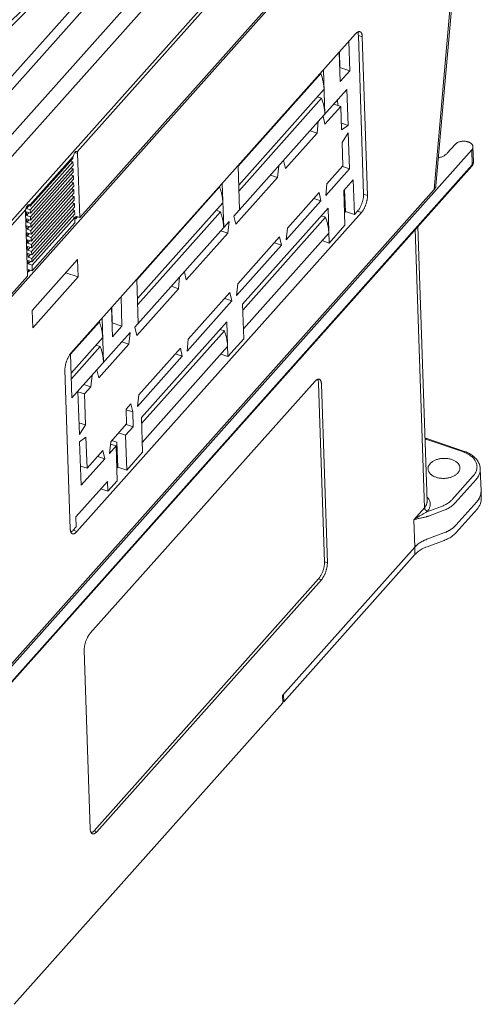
# Model space of a CAD drawing. Header units: millimetres. Extents: x -473 to 23648, y -382 to 1866.
# Tile 42 of 256: x 522 to 594, y 332 to 487. Entities that reach past the tile are written whole.
import ezdxf

# ---------------------------------------------------------------- set-up
doc = ezdxf.new("R2010")
doc.units = ezdxf.units.MM
doc.header["$LTSCALE"] = 80
doc.layers.get('0').update_dxf_attribs({"linetype": 'CONTINUOUS'})
for name, color, linetype in [('02___PRT_ALL_AXES', 7, 'CONTINUOUS'), ('06___PRT_ALL_SURFS', 7, 'CONTINUOUS'), ('09_ALL_ROUNDS', 7, 'CONTINUOUS'), ('20_ALL_FEATURES', 7, 'CONTINUOUS')]:
    doc.layers.add(name, color=color, linetype=linetype)

msp = doc.modelspace()

# ---------------------------------------------------------------- linework, layer by layer
at = {"color": 0, "linetype": 'Continuous', "lineweight": 0}
msp.add_line((573.646, 463.476), (572.542, 463.85), dxfattribs=at)
at = {"layer": '02___PRT_ALL_AXES', "color": 0, "linetype": 'Continuous', "lineweight": 0}
for p, q in [((586.919, 460.229), (590.208, 497.89)), ((569.56, 478.965), (569.789, 472.048)), ((569.149, 478.414), (569.087, 478.435)), ((573.233, 475.913), (568.761, 470.895)), ((569.278, 474.527), (568.608, 474.754)), ((568.761, 470.895), (568.565, 469.062)), ((569.804, 470.452), (569.504, 471.729)), ((509.46, 373.298), (586.919, 460.229)), ((570.461, 451.838), (570.28, 457.279)), ((530.783, 455.646), (530.611, 455.705)), ((530.77, 456.035), (531.378, 455.829)), ((530.77, 456.035), (530.783, 455.646)), ((531.046, 455.942), (530.783, 455.646)), ((569.897, 455.872), (569.228, 456.099)), ((523.338, 447.694), (523.946, 447.488)), ((523.338, 447.694), (523.351, 447.305)), ((523.351, 447.305), (523.179, 447.364)), ((523.614, 447.601), (523.351, 447.305)), ((530.151, 427.564), (529.922, 434.474)), ((568.204, 430.131), (533.025, 390.651)), ((569.742, 401.852), (568.813, 429.836)), ((570.176, 401.705), (569.247, 429.689)), ((541.227, 419.03), (541.047, 424.472)), ((570.176, 401.705), (569.742, 401.852)), ((533.624, 359.705), (568.802, 399.185)), ((534.058, 359.558), (569.237, 399.038)), ((569.237, 399.038), (568.802, 399.185)), ((532.086, 387.984), (533.015, 360)), ((534.058, 359.558), (533.624, 359.705))]:
    msp.add_line(p, q, dxfattribs=at)
for points, knots in [([(569.149, 478.414), (569.226, 478.206), (569.363, 477.79), (569.519, 477.163), (569.621, 476.545), (569.654, 476.136), (569.66, 475.935)], [0, 0, 0, 0, 0.666225, 1.3121523, 1.9372132, 2.5413774, 2.5413774, 2.5413774, 2.5413774]), ([(569.278, 474.527), (569.355, 474.319), (569.492, 473.903), (569.648, 473.276), (569.75, 472.659), (569.783, 472.25), (569.789, 472.048)], [0, 0, 0, 0, 0.666225, 1.3121523, 1.9372132, 2.5413774, 2.5413774, 2.5413774, 2.5413774]), ([(586.919, 460.229), (586.953, 460.268), (587.017, 460.348), (587.095, 460.477), (587.151, 460.611), (587.179, 460.723), (587.187, 460.789), (587.189, 460.81)], [0, 0, 0, 0, 0.1574572, 0.30742853, 0.45093901, 0.5894726, 0.65188743, 0.65188743, 0.65188743, 0.65188743]), ([(569.897, 455.872), (569.974, 455.663), (570.111, 455.247), (570.267, 454.62), (570.37, 454.003), (570.402, 453.594), (570.409, 453.393)], [0, 0, 0, 0, 0.666225, 1.3121523, 1.9372132, 2.5413774, 2.5413774, 2.5413774, 2.5413774]), ([(568.898, 430.471), (568.892, 430.473), (568.859, 430.483), (568.795, 430.491), (568.703, 430.481), (568.607, 430.45), (568.508, 430.399), (568.406, 430.327), (568.303, 430.237), (568.237, 430.168), (568.204, 430.131)], [0, 0, 0, 0, 0.01794854, 0.10280305, 0.19318623, 0.29264196, 0.40351119, 0.52706617, 0.66375198, 0.81339881, 0.81339881, 0.81339881, 0.81339881]), ([(568.813, 429.836), (568.811, 429.891), (568.803, 429.998), (568.78, 430.149), (568.744, 430.283), (568.702, 430.386), (568.668, 430.443), (568.655, 430.463)], [0, 0, 0, 0, 0.16750384, 0.32043629, 0.45830874, 0.58134768, 0.6547953, 0.6547953, 0.6547953, 0.6547953]), ([(569.247, 429.689), (569.245, 429.741), (569.238, 429.841), (569.217, 429.984), (569.186, 430.111), (569.144, 430.222), (569.093, 430.316), (569.031, 430.391), (568.965, 430.442), (568.918, 430.464), (568.898, 430.471)], [0, 0, 0, 0, 0.15678686, 0.30092336, 0.43196184, 0.54997413, 0.65573125, 0.75093596, 0.83844421, 0.90444406, 0.90444406, 0.90444406, 0.90444406]), ([(586.274, 417.245), (586.232, 417.198), (586.155, 417.101), (586.061, 416.944), (585.994, 416.783), (585.954, 416.618), (585.945, 416.498), (585.946, 416.435), (585.946, 416.427)], [0, 0, 0, 0, 0.19007685, 0.37124373, 0.54492967, 0.7131002, 0.87816808, 0.90303917, 0.90303917, 0.90303917, 0.90303917]), ([(590.943, 416.593), (590.942, 416.639), (590.931, 416.741), (590.89, 416.896), (590.82, 417.055), (590.724, 417.207), (590.603, 417.351), (590.459, 417.486), (590.293, 417.609), (590.106, 417.721), (589.902, 417.82), (589.682, 417.904), (589.448, 417.973), (589.204, 418.026), (588.951, 418.062), (588.693, 418.082), (588.432, 418.084), (588.171, 418.07), (587.914, 418.038), (587.661, 417.99), (587.418, 417.926), (587.186, 417.846), (586.967, 417.751), (586.764, 417.643), (586.58, 417.523), (586.416, 417.392), (586.319, 417.295), (586.274, 417.245)], [0, 0, 0, 0, 0.1398537, 0.3068142, 0.4786009, 0.6573278, 0.8445911, 1.0414329, 1.2483629, 1.4654102, 1.6921869, 1.9279532, 2.1716788, 2.4220982, 2.6777631, 2.9370891, 3.1984011, 3.4599753, 3.7200821, 3.977027, 4.2291936, 4.4750875, 4.7133828, 4.9429722, 5.1630218, 5.3730305, 5.5728943, 5.5728943, 5.5728943, 5.5728943]), ([(585.946, 416.427), (585.948, 416.38), (585.958, 416.278), (585.999, 416.123), (586.069, 415.965), (586.165, 415.813), (586.286, 415.669), (586.431, 415.534), (586.597, 415.41), (586.783, 415.298), (586.987, 415.2), (587.208, 415.116), (587.441, 415.047), (587.686, 414.994), (587.938, 414.957), (588.197, 414.938), (588.458, 414.935), (588.718, 414.95), (588.976, 414.982), (589.228, 415.03), (589.472, 415.094), (589.704, 415.174), (589.923, 415.268), (590.125, 415.376), (590.31, 415.497), (590.474, 415.628), (590.571, 415.725), (590.615, 415.774)], [0, 0, 0, 0, 0.1398537, 0.3068142, 0.4786009, 0.6573278, 0.8445911, 1.0414329, 1.2483629, 1.4654102, 1.6921869, 1.9279532, 2.1716788, 2.4220982, 2.6777631, 2.9370891, 3.1984011, 3.4599753, 3.7200821, 3.977027, 4.2291936, 4.4750875, 4.7133828, 4.9429722, 5.1630218, 5.3730305, 5.5728943, 5.5728943, 5.5728943, 5.5728943]), ([(590.615, 415.774), (590.658, 415.822), (590.735, 415.919), (590.828, 416.075), (590.896, 416.237), (590.936, 416.402), (590.945, 416.521), (590.944, 416.585), (590.943, 416.593)], [0, 0, 0, 0, 0.19007685, 0.37124373, 0.54492967, 0.7131002, 0.87816808, 0.90303917, 0.90303917, 0.90303917, 0.90303917]), ([(568.802, 399.185), (568.841, 399.228), (568.917, 399.322), (569.025, 399.474), (569.13, 399.642), (569.23, 399.823), (569.324, 400.016), (569.411, 400.218), (569.49, 400.427), (569.559, 400.639), (569.619, 400.853), (569.667, 401.065), (569.705, 401.273), (569.73, 401.474), (569.743, 401.667), (569.744, 401.792), (569.742, 401.852)], [0, 0, 0, 0, 0.1739914, 0.3609197, 0.5592167, 0.7670435, 0.9823545, 1.2029526, 1.4265383, 1.6507553, 1.8732358, 2.0916444, 2.3037234, 2.5073403, 2.7005388, 2.8815975, 2.8815975, 2.8815975, 2.8815975]), ([(569.237, 399.038), (569.273, 399.078), (569.344, 399.165), (569.445, 399.305), (569.543, 399.459), (569.638, 399.626), (569.727, 399.803), (569.811, 399.989), (569.888, 400.182), (569.957, 400.378), (570.018, 400.578), (570.07, 400.777), (570.112, 400.974), (570.145, 401.167), (570.166, 401.354), (570.178, 401.533), (570.178, 401.649), (570.176, 401.705)], [0, 0, 0, 0, 0.1619788, 0.3353106, 0.518745, 0.7108188, 0.9099034, 1.1142445, 1.3219981, 1.5312634, 1.7401149, 1.946634, 2.1489402, 2.3452238, 2.53378, 2.7130458, 2.8816431, 2.8816431, 2.8816431, 2.8816431]), ([(533.025, 390.651), (532.989, 390.61), (532.918, 390.524), (532.817, 390.384), (532.719, 390.229), (532.624, 390.063), (532.535, 389.886), (532.451, 389.7), (532.374, 389.507), (532.305, 389.311), (532.244, 389.111), (532.192, 388.912), (532.15, 388.715), (532.117, 388.522), (532.096, 388.335), (532.084, 388.156), (532.084, 388.04), (532.086, 387.984)], [0, 0, 0, 0, 0.1619788, 0.3353106, 0.518745, 0.7108188, 0.9099034, 1.1142445, 1.3219981, 1.5312634, 1.7401149, 1.946634, 2.1489402, 2.3452238, 2.53378, 2.7130458, 2.8816431, 2.8816431, 2.8816431, 2.8816431]), ([(533.015, 360), (533.017, 359.948), (533.024, 359.848), (533.045, 359.705), (533.076, 359.578), (533.118, 359.467), (533.169, 359.373), (533.231, 359.298), (533.297, 359.247), (533.343, 359.225), (533.364, 359.218)], [0, 0, 0, 0, 0.15678686, 0.30092336, 0.43196184, 0.54997413, 0.65573125, 0.75093596, 0.83844421, 0.90444406, 0.90444406, 0.90444406, 0.90444406]), ([(533.174, 359.371), (533.179, 359.373), (533.22, 359.387), (533.299, 359.425), (533.408, 359.497), (533.518, 359.592), (533.588, 359.665), (533.624, 359.705)], [0, 0, 0, 0, 0.01555867, 0.13111394, 0.26100119, 0.40593177, 0.56576997, 0.56576997, 0.56576997, 0.56576997]), ([(533.364, 359.218), (533.37, 359.216), (533.403, 359.206), (533.467, 359.197), (533.559, 359.207), (533.655, 359.239), (533.754, 359.29), (533.856, 359.361), (533.959, 359.452), (534.025, 359.521), (534.058, 359.558)], [0, 0, 0, 0, 0.01794854, 0.10280305, 0.19318623, 0.29264196, 0.40351119, 0.52706617, 0.66375198, 0.81339881, 0.81339881, 0.81339881, 0.81339881])]:
    msp.add_open_spline(points, degree=3, knots=knots, dxfattribs=at)
at = {"layer": '06___PRT_ALL_SURFS', "color": 0, "linetype": 'Continuous', "lineweight": 0}
for p, q in [((565.602, 528.362), (503.354, 458.502)), ((567.492, 528.336), (505.243, 458.477))]:
    msp.add_line(p, q, dxfattribs=at)
at = {"layer": '09_ALL_ROUNDS', "color": 0, "linetype": 'Continuous', "lineweight": 0}
for p, q in [((500.351, 445.988), (584.952, 540.934)), ((501.932, 444.296), (586.533, 539.242)), ((502.797, 435.254), (589.023, 532.023)), ((530.981, 466.135), (589.097, 531.357)), ((587.189, 460.81), (590.464, 498.304)), ((572.096, 479.977), (572.11, 479.973)), ((530.981, 466.135), (530.91, 466.19)), ((593.069, 464.579), (592.992, 466.911)), ((523.549, 457.794), (530.343, 465.419)), ((592.811, 463.903), (503.626, 363.812)), ((592.872, 464.088), (503.686, 363.997)), ((502.884, 434.602), (522.911, 457.078)), ((523.549, 457.794), (523.477, 457.849)), ((585.4, 410.324), (583.951, 453.959)), ((585.613, 421.089), (591.356, 419.143)), ((585.786, 421.174), (591.53, 419.228)), ((593.034, 415.317), (589.756, 411.638)), ((594.253, 412.92), (594.137, 416.418)), ((593.481, 414.781), (590.203, 411.103)), ((593.597, 411.283), (590.319, 407.605)), ((583.723, 408.442), (585.4, 410.324)), ((588.052, 410.54), (585.75, 409.68)), ((585.75, 409.68), (585.847, 409.789)), ((588.31, 409.882), (586.008, 409.022)), ((583.865, 404.167), (583.723, 408.442)), ((588.426, 406.384), (585.758, 405.388))]:
    msp.add_line(p, q, dxfattribs=at)
for centre, radius, start, end in [((592.473, 464.56), 0.596, 354.8757, 1.8944), ((535.282, 439.616), 1.496, 40.39087, 41.38904), ((583.796, 415.296), 6.206, 71.29605, 74.41723), ((583.813, 415.775), 5.611, 71.28441, 72.8396), ((582.554, 414.836), 6.067, 298.81269, 301.79604)]:
    msp.add_arc(centre, radius, start, end, dxfattribs=at)
for points, knots in [([(501.73, 468.527), (506.883, 473.373), (517.074, 483.112), (532.065, 497.915), (541.859, 507.912), (546.695, 512.933)], [0, 0, 0, 0, 21.2200708, 42.2872242, 63.20158, 63.20158, 63.20158, 63.20158]), ([(507.845, 473.44), (510.978, 476.426), (519.189, 484.33), (532.287, 497.275), (542.142, 507.342), (547.008, 512.399)], [0, 0, 0, 0, 12.9823775, 34.191295, 55.2437194, 55.2437194, 55.2437194, 55.2437194]), ([(531.044, 465.895), (531.042, 465.943), (531.033, 466.026), (531.002, 466.106), (530.981, 466.135)], [0, 0, 0, 0, 0.14251657, 0.25035914, 0.25035914, 0.25035914, 0.25035914]), ([(530.343, 465.419), (530.33, 465.365), (530.31, 465.26), (530.301, 465.153), (530.3, 465.101)], [0, 0, 0, 0, 0.16629565, 0.32144989, 0.32144989, 0.32144989, 0.32144989]), ([(530.566, 465.967), (530.514, 465.887), (530.426, 465.708), (530.368, 465.519), (530.343, 465.419)], [0, 0, 0, 0, 0.28628015, 0.59346429, 0.59346429, 0.59346429, 0.59346429]), ([(592.811, 463.903), (592.822, 463.914), (592.84, 463.94), (592.86, 463.985), (592.871, 464.035), (592.873, 464.07), (592.872, 464.088)], [0, 0, 0, 0, 0.04606424, 0.09493112, 0.1459386, 0.19981555, 0.19981555, 0.19981555, 0.19981555]), ([(592.811, 463.903), (592.841, 463.936), (592.881, 463.986), (592.916, 464.04), (592.926, 464.056)], [0, 0, 0, 0, 0.1349554, 0.19122458, 0.19122458, 0.19122458, 0.19122458]), ([(593.067, 464.506), (593.064, 464.471), (593.05, 464.397), (593.011, 464.29), (592.951, 464.185), (592.9, 464.12), (592.872, 464.088)], [0, 0, 0, 0, 0.10799345, 0.22260638, 0.34245812, 0.46881772, 0.46881772, 0.46881772, 0.46881772]), ([(592.926, 464.056), (592.938, 464.076), (592.971, 464.133), (593.014, 464.229), (593.049, 464.345), (593.068, 464.462), (593.07, 464.54), (593.069, 464.579)], [0, 0, 0, 0, 0.07223567, 0.19582512, 0.31587662, 0.43359138, 0.55040434, 0.55040434, 0.55040434, 0.55040434]), ([(522.911, 457.078), (522.896, 457.017), (522.874, 456.898), (522.867, 456.778), (522.868, 456.72)], [0, 0, 0, 0, 0.18902763, 0.36114929, 0.36114929, 0.36114929, 0.36114929]), ([(523.61, 457.592), (523.606, 457.632), (523.596, 457.703), (523.567, 457.769), (523.549, 457.794)], [0, 0, 0, 0, 0.11982982, 0.21260362, 0.21260362, 0.21260362, 0.21260362]), ([(585.786, 421.174), (585.784, 421.175), (585.771, 421.179), (585.747, 421.179), (585.715, 421.17), (585.681, 421.152), (585.646, 421.124), (585.624, 421.102), (585.613, 421.089)], [0, 0, 0, 0, 0.00830076, 0.0377379, 0.07069056, 0.10885196, 0.15298561, 0.20319042, 0.20319042, 0.20319042, 0.20319042]), ([(591.53, 419.228), (591.527, 419.229), (591.515, 419.232), (591.491, 419.233), (591.458, 419.224), (591.424, 419.205), (591.389, 419.178), (591.367, 419.156), (591.356, 419.143)], [0, 0, 0, 0, 0.00830076, 0.0377379, 0.07069056, 0.10885196, 0.15298561, 0.20319042, 0.20319042, 0.20319042, 0.20319042]), ([(591.356, 419.143), (591.468, 419.105), (591.686, 419.023), (591.999, 418.881), (592.29, 418.721), (592.557, 418.545), (592.798, 418.355), (593.012, 418.152), (593.196, 417.937), (593.349, 417.712), (593.47, 417.478), (593.558, 417.238), (593.612, 416.993), (593.631, 416.745), (593.615, 416.496), (593.566, 416.249), (593.482, 416.005), (593.364, 415.766), (593.215, 415.534), (593.097, 415.388), (593.034, 415.317)], [0, 0, 0, 0, 0.3546813, 0.6983945, 1.0302096, 1.3495491, 1.6561833, 1.9502615, 2.2323551, 2.5035013, 2.765221, 3.0195029, 3.2687481, 3.5156626, 3.7630986, 4.0138727, 4.2705968, 4.5355355, 4.8105028, 5.0967748, 5.0967748, 5.0967748, 5.0967748]), ([(594.137, 416.418), (594.134, 416.513), (594.115, 416.704), (594.052, 416.988), (593.951, 417.268), (593.814, 417.542), (593.64, 417.809), (593.429, 418.064), (593.184, 418.306), (592.906, 418.532), (592.598, 418.739), (592.264, 418.926), (591.906, 419.091), (591.657, 419.185), (591.53, 419.228)], [0, 0, 0, 0, 0.285336, 0.5744031, 0.8701988, 1.1755146, 1.4926573, 1.8231267, 2.1672404, 2.5248897, 2.8955115, 3.278263, 3.6721629, 4.0760956, 4.0760956, 4.0760956, 4.0760956]), ([(594.137, 416.418), (594.137, 416.401), (594.14, 416.293), (594.127, 416.092), (594.072, 415.817), (593.978, 415.546), (593.848, 415.28), (593.682, 415.022), (593.551, 414.86), (593.481, 414.781)], [0, 0, 0, 0, 0.0497963, 0.3247165, 0.6033452, 0.8885844, 1.18295, 1.4884577, 1.8066173, 1.8066173, 1.8066173, 1.8066173]), ([(594.253, 412.92), (594.254, 412.903), (594.256, 412.795), (594.243, 412.594), (594.188, 412.319), (594.095, 412.048), (593.964, 411.782), (593.798, 411.524), (593.667, 411.362), (593.597, 411.283)], [0, 0, 0, 0, 0.0497631, 0.3246822, 0.6033117, 0.8885522, 1.1829163, 1.4884292, 1.8065843, 1.8065843, 1.8065843, 1.8065843]), ([(585.4, 410.324), (585.444, 410.374), (585.527, 410.477), (585.63, 410.64), (585.71, 410.81), (585.765, 410.984), (585.792, 411.15), (585.795, 411.258), (585.794, 411.307)], [0, 0, 0, 0, 0.2002368, 0.39348, 0.580072, 0.7608852, 0.9373366, 1.0839012, 1.0839012, 1.0839012, 1.0839012]), ([(585.847, 409.789), (585.899, 409.847), (585.995, 409.966), (586.116, 410.157), (586.209, 410.355), (586.272, 410.558), (586.306, 410.762), (586.31, 410.967), (586.283, 411.171), (586.226, 411.372), (586.14, 411.567), (586.025, 411.756), (585.899, 411.916), (585.809, 412.011), (585.771, 412.048)], [0, 0, 0, 0, 0.2334935, 0.4589579, 0.6766626, 0.887625, 1.0934978, 1.2968891, 1.500784, 1.7078654, 1.9204249, 2.1404021, 2.3692725, 2.530475, 2.530475, 2.530475, 2.530475]), ([(589.756, 411.638), (589.698, 411.573), (589.573, 411.444), (589.366, 411.265), (589.139, 411.095), (588.893, 410.936), (588.628, 410.79), (588.347, 410.656), (588.152, 410.577), (588.052, 410.54)], [0, 0, 0, 0, 0.2634859, 0.536925, 0.820307, 1.1134477, 1.4159658, 1.7272946, 2.0466364, 2.0466364, 2.0466364, 2.0466364]), ([(590.203, 411.103), (590.138, 411.03), (589.999, 410.887), (589.77, 410.687), (589.518, 410.499), (589.244, 410.322), (588.95, 410.159), (588.637, 410.011), (588.421, 409.923), (588.31, 409.882)], [0, 0, 0, 0, 0.2928133, 0.5966148, 0.9114611, 1.2371481, 1.5732541, 1.9191498, 2.2740404, 2.2740404, 2.2740404, 2.2740404]), ([(585.478, 409.521), (585.415, 409.486), (585.283, 409.414), (585.077, 409.301), (584.857, 409.178), (584.623, 409.044), (584.465, 408.949), (584.385, 408.899)], [0, 0, 0, 0, 0.2157649, 0.4502975, 0.7040298, 0.9741354, 1.2572434, 1.2572434, 1.2572434, 1.2572434]), ([(585.847, 409.789), (585.826, 409.796), (585.784, 409.813), (585.723, 409.845), (585.665, 409.884), (585.61, 409.929), (585.559, 409.979), (585.514, 410.033), (585.475, 410.09), (585.444, 410.148), (585.42, 410.207), (585.405, 410.266), (585.401, 410.305), (585.4, 410.324)], [0, 0, 0, 0, 0.06672938, 0.13567699, 0.20615795, 0.27741007, 0.34863378, 0.41903089, 0.48784333, 0.55439323, 0.61812529, 0.67865256, 0.73580567, 0.73580567, 0.73580567, 0.73580567]), ([(584.385, 408.899), (584.309, 408.852), (584.158, 408.755), (583.937, 408.604), (583.793, 408.497), (583.723, 408.442)], [0, 0, 0, 0, 0.2677922, 0.53801022, 0.80503977, 0.80503977, 0.80503977, 0.80503977]), ([(584.385, 408.628), (584.306, 408.61), (584.152, 408.574), (583.931, 408.514), (583.79, 408.467), (583.723, 408.442)], [0, 0, 0, 0, 0.24236585, 0.47359696, 0.68808221, 0.68808221, 0.68808221, 0.68808221]), ([(584.385, 408.628), (584.473, 408.647), (584.648, 408.684), (584.909, 408.738), (585.164, 408.791), (585.408, 408.846), (585.565, 408.884), (585.641, 408.904)], [0, 0, 0, 0, 0.2694478, 0.5382026, 0.8002848, 1.0503008, 1.2865272, 1.2865272, 1.2865272, 1.2865272]), ([(585.641, 408.904), (585.686, 408.916), (585.771, 408.941), (585.893, 408.981), (585.971, 409.008), (586.008, 409.022)], [0, 0, 0, 0, 0.13761667, 0.26603909, 0.38559473, 0.38559473, 0.38559473, 0.38559473]), ([(590.319, 407.605), (590.254, 407.532), (590.115, 407.389), (589.886, 407.189), (589.634, 407.001), (589.36, 406.824), (589.066, 406.662), (588.753, 406.513), (588.537, 406.425), (588.426, 406.384)], [0, 0, 0, 0, 0.2928127, 0.5966146, 0.9114602, 1.237149, 1.5732543, 1.9191505, 2.2740404, 2.2740404, 2.2740404, 2.2740404]), ([(585.758, 405.388), (585.647, 405.346), (585.431, 405.258), (585.118, 405.11), (584.824, 404.947), (584.55, 404.771), (584.298, 404.582), (584.069, 404.382), (583.93, 404.24), (583.865, 404.167)], [0, 0, 0, 0, 0.3548899, 0.7007862, 1.0368914, 1.3625803, 1.6774259, 1.9812278, 2.2740404, 2.2740404, 2.2740404, 2.2740404])]:
    msp.add_open_spline(points, degree=3, knots=knots, dxfattribs=at)
for points in [[(530.719, 466.138), (530.658, 466.092), (530.608, 466.031), (530.566, 465.967)], [(530.868, 466.197), (530.815, 466.2), (530.761, 466.171), (530.719, 466.138)], [(530.909, 466.188), (530.896, 466.193), (530.882, 466.196), (530.868, 466.197)], [(523.004, 457.371), (522.966, 457.276), (522.935, 457.178), (522.911, 457.078)], [(523.134, 457.626), (523.082, 457.546), (523.04, 457.46), (523.004, 457.371)], [(523.287, 457.797), (523.226, 457.751), (523.176, 457.69), (523.134, 457.626)], [(523.436, 457.856), (523.383, 457.859), (523.329, 457.83), (523.287, 457.797)], [(523.477, 457.847), (523.464, 457.852), (523.45, 457.855), (523.436, 457.856)]]:
    msp.add_open_spline(points, degree=3, dxfattribs=at)
at = {"layer": '20_ALL_FEATURES', "color": 0, "linetype": 'Continuous', "lineweight": 0}
for p, q in [((503.241, 423.848), (589.454, 520.603)), ((589.441, 520.991), (531.378, 455.829)), ((574.598, 484.62), (530.005, 434.575)), ((573.524, 483.414), (573.676, 478.829)), ((575.641, 484.178), (575.033, 484.384)), ((575.859, 459.509), (575.033, 484.384)), ((576.467, 459.303), (575.641, 484.178)), ((572.037, 481.746), (572.189, 477.161)), ((572.125, 479.354), (572.064, 481.776)), ((572.094, 480.579), (572.076, 480.585)), ((572.117, 479.345), (572.125, 479.354)), ((573.676, 478.829), (572.125, 479.354)), ((572.189, 477.161), (573.676, 478.829)), ((569.149, 478.414), (556.185, 463.865)), ((569.66, 475.935), (556.282, 460.921)), ((573.42, 470.277), (573.233, 475.913)), ((569.278, 474.527), (556.314, 459.978)), ((571.8, 473.414), (571.765, 474.265)), ((572.294, 473.246), (569.804, 470.452)), ((572.294, 473.246), (571.19, 473.62)), ((572.416, 469.554), (572.294, 473.246)), ((555.544, 456.062), (568.761, 470.895)), ((568.565, 469.062), (567.462, 469.436)), ((572.381, 470.63), (573.42, 470.277)), ((573.42, 470.277), (572.416, 469.554)), ((568.565, 469.062), (563.61, 463.501)), ((572.481, 467.611), (573.459, 469.111)), ((573.646, 463.476), (573.459, 469.111)), ((503.609, 366.329), (592.795, 466.42)), ((572.603, 463.918), (572.481, 467.611)), ((590.19, 467.303), (588.951, 465.912)), ((592.872, 464.088), (592.795, 466.42)), ((523.61, 457.592), (530.3, 465.101)), ((530.317, 464.556), (529.931, 464.687)), ((531.044, 465.895), (530.628, 466.036)), ((531.378, 455.829), (531.044, 465.895)), ((563.61, 463.501), (563.311, 464.778)), ((530.317, 464.556), (523.628, 457.049)), ((523.647, 456.505), (530.335, 464.012)), ((530.354, 463.468), (523.665, 455.961)), ((530.354, 463.468), (529.967, 463.599)), ((530.335, 464.012), (530.317, 464.556)), ((530.372, 462.924), (530.354, 463.468)), ((556.412, 457.035), (556.182, 463.952)), ((562.568, 463.944), (562.372, 462.111)), ((569.917, 459.291), (573.646, 463.476)), ((570.114, 461.124), (572.603, 463.918)), ((523.683, 455.417), (530.372, 462.924)), ((530.39, 462.38), (523.701, 454.873)), ((523.719, 454.329), (530.408, 461.835)), ((530.39, 462.38), (530.003, 462.51)), ((530.408, 461.835), (530.39, 462.38)), ((562.372, 462.111), (555.844, 454.785)), ((561.268, 462.485), (562.372, 462.111)), ((574.244, 461.728), (572.757, 460.059)), ((574.424, 456.286), (574.244, 461.728)), ((530.426, 461.291), (523.737, 453.785)), ((523.755, 453.24), (530.444, 460.747)), ((530.462, 460.203), (523.773, 452.696)), ((530.426, 461.291), (530.04, 461.422)), ((530.462, 460.203), (530.076, 460.334)), ((530.444, 460.747), (530.426, 461.291)), ((530.48, 459.659), (530.462, 460.203)), ((553.294, 460.62), (540.329, 446.071)), ((553.294, 460.62), (553.232, 460.641)), ((553.704, 461.172), (553.934, 454.254)), ((569.917, 459.291), (570.114, 461.124)), ((572.938, 454.618), (572.757, 460.059)), ((573.025, 456.761), (572.884, 460.202)), ((523.791, 452.152), (530.48, 459.659)), ((530.498, 459.115), (523.809, 451.608)), ((523.827, 451.064), (530.516, 458.571)), ((530.498, 459.115), (530.112, 459.246)), ((530.516, 458.571), (530.498, 459.115)), ((569.174, 458.457), (563.724, 452.341)), ((563.92, 454.173), (568.875, 459.734)), ((568.071, 458.831), (569.174, 458.457)), ((568.875, 459.734), (569.174, 458.457)), ((576.467, 459.303), (575.859, 459.509)), ((523.016, 457.395), (523.021, 457.255)), ((523.388, 457.668), (523.021, 457.255)), ((523.628, 457.049), (523.021, 457.255)), ((523.221, 457.724), (523.61, 457.592)), ((523.647, 456.505), (523.628, 457.049)), ((530.534, 458.027), (523.845, 450.52)), ((523.863, 449.976), (530.552, 457.482)), ((530.57, 456.938), (523.881, 449.431)), ((530.534, 458.027), (530.148, 458.157)), ((530.57, 456.938), (530.184, 457.069)), ((530.552, 457.482), (530.534, 458.027)), ((530.588, 456.394), (530.57, 456.938)), ((553.805, 458.141), (540.427, 443.127)), ((553.423, 456.734), (552.753, 456.96)), ((570.28, 457.279), (556.902, 442.266)), ((523.203, 446.654), (522.868, 456.72)), ((523.647, 456.505), (523.039, 456.711)), ((523.039, 456.711), (523.057, 456.167)), ((523.425, 456.58), (523.057, 456.167)), ((523.665, 455.961), (523.057, 456.167)), ((523.683, 455.417), (523.075, 455.623)), ((523.075, 455.623), (523.093, 455.079)), ((523.461, 455.492), (523.093, 455.079)), ((523.683, 455.417), (523.665, 455.961)), ((523.9, 448.887), (530.588, 456.394)), ((530.606, 455.85), (523.918, 448.343)), ((530.606, 455.85), (530.22, 455.981)), ((530.635, 454.995), (530.606, 455.85)), ((530.935, 406.591), (575.528, 456.637)), ((553.423, 456.734), (540.459, 442.184)), ((555.844, 454.785), (555.544, 456.062)), ((569.897, 455.872), (556.933, 441.322)), ((572.872, 456.59), (573.025, 456.761)), ((574.424, 456.286), (573.025, 456.761)), ((574.424, 456.286), (574.92, 456.842)), ((575.528, 456.637), (574.92, 456.842)), ((523.701, 454.873), (523.093, 455.079)), ((523.719, 454.329), (523.111, 454.535)), ((523.111, 454.535), (523.129, 453.99)), ((523.497, 454.404), (523.129, 453.99)), ((523.737, 453.785), (523.129, 453.99)), ((523.719, 454.329), (523.701, 454.873)), ((530.635, 454.995), (523.946, 447.488)), ((540.011, 438.629), (554.801, 455.228)), ((554.801, 455.228), (554.605, 453.395)), ((563.724, 452.341), (563.92, 454.173)), ((570.461, 451.838), (572.938, 454.618)), ((584.362, 454.42), (585.794, 411.307)), ((523.755, 453.24), (523.147, 453.446)), ((523.147, 453.446), (523.165, 452.902)), ((523.533, 453.315), (523.165, 452.902)), ((523.773, 452.696), (523.165, 452.902)), ((523.791, 452.152), (523.183, 452.358)), ((523.183, 452.358), (523.201, 451.814)), ((523.755, 453.24), (523.737, 453.785)), ((523.791, 452.152), (523.773, 452.696)), ((554.605, 453.395), (548.077, 446.069)), ((553.501, 453.769), (554.605, 453.395)), ((556.154, 445.457), (562.681, 452.783)), ((570.409, 453.393), (557.031, 438.379)), ((562.681, 452.783), (562.981, 451.507)), ((523.57, 452.227), (523.201, 451.814)), ((523.809, 451.608), (523.201, 451.814)), ((523.827, 451.064), (523.219, 451.27)), ((523.219, 451.27), (523.238, 450.726)), ((523.606, 451.139), (523.238, 450.726)), ((523.845, 450.52), (523.238, 450.726)), ((523.827, 451.064), (523.809, 451.608)), ((562.981, 451.507), (555.957, 443.624)), ((561.877, 451.881), (562.981, 451.507)), ((570.461, 451.838), (569.357, 452.212)), ((523.863, 449.976), (523.256, 450.182)), ((523.256, 450.182), (523.274, 449.637)), ((523.642, 450.051), (523.274, 449.637)), ((523.881, 449.431), (523.274, 449.637)), ((523.863, 449.976), (523.845, 450.52)), ((523.9, 448.887), (523.881, 449.431)), ((523.947, 441.28), (531.032, 449.232)), ((531.032, 449.232), (531.122, 446.511)), ((523.9, 448.887), (523.292, 449.093)), ((523.292, 449.093), (523.31, 448.549)), ((523.678, 448.962), (523.31, 448.549)), ((523.918, 448.343), (523.31, 448.549)), ((523.946, 447.488), (523.918, 448.343)), ((523.203, 446.654), (503.228, 424.237)), ((531.122, 446.511), (524.037, 438.56)), ((529.191, 447.166), (531.122, 446.511)), ((540.556, 439.241), (540.327, 446.158)), ((547.035, 446.511), (546.839, 444.679)), ((548.077, 446.069), (547.778, 447.345)), ((546.839, 444.679), (540.311, 437.353)), ((545.735, 445.053), (546.839, 444.679)), ((555.957, 443.624), (556.154, 445.457)), ((537.849, 443.378), (538.001, 438.792)), ((548.387, 436.741), (554.915, 444.067)), ((554.111, 443.164), (555.214, 442.79)), ((554.915, 444.067), (555.214, 442.79)), ((536.515, 437.124), (536.363, 441.709)), ((536.451, 439.318), (536.389, 441.739)), ((555.214, 442.79), (548.191, 434.908)), ((557.083, 436.824), (556.902, 442.266)), ((524.037, 438.56), (523.947, 441.28)), ((534.876, 440.041), (535.106, 433.124)), ((534.465, 439.49), (529.924, 434.394)), ((534.465, 439.49), (534.404, 439.511)), ((536.443, 439.308), (536.451, 439.318)), ((536.451, 439.318), (538.001, 438.792)), ((538.001, 438.792), (536.515, 437.124)), ((540.311, 437.353), (540.011, 438.629)), ((554.425, 439.485), (541.047, 424.472)), ((554.605, 434.044), (554.425, 439.485)), ((534.977, 437.011), (530.022, 431.45)), ((530.151, 427.564), (539.268, 437.795)), ((539.268, 437.795), (539.072, 435.962)), ((554.042, 438.078), (541.078, 423.529)), ((554.042, 438.078), (553.373, 438.305)), ((554.605, 434.044), (557.083, 436.824)), ((534.595, 435.603), (530.054, 430.507)), ((534.595, 435.603), (533.925, 435.83)), ((539.072, 435.962), (534.365, 430.68)), ((537.968, 436.336), (539.072, 435.962)), ((540.62, 428.025), (547.148, 435.351)), ((554.554, 435.599), (541.176, 420.585)), ((547.148, 435.351), (547.448, 434.074)), ((548.191, 434.908), (548.387, 436.741)), ((547.448, 434.074), (540.424, 426.192)), ((546.344, 434.448), (547.448, 434.074)), ((554.605, 434.044), (553.502, 434.418)), ((529.066, 431.908), (529.892, 407.034)), ((533.322, 431.122), (533.126, 429.29)), ((534.365, 430.68), (534.066, 431.956)), ((532.023, 429.664), (533.126, 429.29)), ((533.126, 429.29), (532.135, 428.178)), ((531.319, 421.818), (531.093, 428.62)), ((532.135, 428.178), (531.096, 428.53)), ((532.135, 428.178), (532.297, 423.319)), ((540.424, 426.192), (540.62, 428.025)), ((538.638, 425.8), (539.382, 426.634)), ((539.382, 426.634), (539.681, 425.358)), ((538.716, 423.468), (538.638, 425.8)), ((538.641, 425.71), (539.681, 425.358)), ((539.758, 423.026), (539.681, 425.358)), ((541.047, 424.456), (541.121, 424.538)), ((541.12, 424.554), (541.121, 424.538)), ((531.257, 423.672), (532.297, 423.319)), ((532.297, 423.319), (531.319, 421.818)), ((536.239, 420.688), (538.716, 423.468)), ((538.569, 421.691), (539.758, 423.026)), ((539.758, 423.026), (538.655, 423.4)), ((531.357, 420.652), (532.361, 421.376)), ((532.361, 421.376), (532.522, 416.518)), ((537.466, 422.065), (538.569, 421.691)), ((538.75, 416.25), (538.569, 421.691)), ((531.583, 413.851), (531.357, 420.652)), ((536.042, 418.855), (536.239, 420.688)), ((536.042, 418.855), (537.083, 420.023)), ((536.199, 420.323), (537.083, 420.023)), ((537.191, 420.621), (536.414, 420.885)), ((537.264, 414.582), (537.083, 420.023)), ((537.351, 416.724), (537.191, 420.621)), ((532.522, 416.518), (535, 419.298)), ((534.196, 418.395), (535.299, 418.021)), ((535, 419.298), (535.299, 418.021)), ((538.75, 416.25), (541.227, 419.03)), ((532.522, 416.518), (531.483, 416.87)), ((531.583, 413.851), (535.299, 418.021)), ((537.198, 416.553), (537.351, 416.724)), ((538.75, 416.25), (537.351, 416.724)), ((535.726, 414.468), (530.771, 408.908)), ((535.777, 412.914), (535.726, 414.468)), ((535.777, 412.914), (537.264, 414.582)), ((535.777, 412.914), (534.674, 413.288)), ((594.253, 412.92), (594.292, 411.754)), ((593.597, 411.283), (590.319, 407.605)), ((593.636, 410.117), (590.358, 406.439)), ((530.822, 407.353), (530.771, 408.908)), ((530.327, 406.797), (530.822, 407.353)), ((530.935, 406.591), (530.327, 406.797)), ((588.426, 406.384), (585.758, 405.388)), ((588.465, 405.218), (585.797, 404.222)), ((583.865, 404.167), (563.157, 380.927)), ((583.904, 403.001), (563.344, 379.928)), ((583.904, 403.001), (583.865, 404.167)), ((563.195, 379.761), (521.08, 332.496)), ((563.157, 380.927), (563.195, 379.761)), ((563.344, 379.928), (563.188, 379.98)), ((563.344, 379.928), (563.305, 381.094))]:
    msp.add_line(p, q, dxfattribs=at)
for centre, radius, start, end in [((591.998, 412.915), 2.263, 333.80301, 341.43722), ((592.135, 412.866), 2.118, 341.5154, 342.7164), ((586.612, 411.441), 5.369, 298.11026, 298.80627), ((587.2, 410.518), 4.273, 307.07736, 307.89654), ((586.984, 401.254), 4.273, 127.0772, 127.8964), ((587.572, 400.331), 5.369, 118.11005, 118.80597)]:
    msp.add_arc(centre, radius, start, end, dxfattribs=at)
for points, knots in [([(575.292, 484.96), (575.286, 484.962), (575.253, 484.972), (575.189, 484.981), (575.097, 484.971), (575.001, 484.939), (574.902, 484.888), (574.801, 484.817), (574.698, 484.726), (574.632, 484.657), (574.598, 484.62)], [0, 0, 0, 0, 0.01794854, 0.10280305, 0.19318623, 0.29264196, 0.40351119, 0.52706617, 0.66375198, 0.81339881, 0.81339881, 0.81339881, 0.81339881]), ([(575.033, 484.384), (575.031, 484.439), (575.024, 484.546), (575, 484.697), (574.969, 484.814), (574.944, 484.88), (574.935, 484.902)], [0, 0, 0, 0, 0.16750384, 0.32043629, 0.45830874, 0.53010766, 0.53010766, 0.53010766, 0.53010766]), ([(575.641, 484.178), (575.639, 484.23), (575.633, 484.33), (575.612, 484.473), (575.58, 484.6), (575.538, 484.711), (575.487, 484.805), (575.426, 484.88), (575.36, 484.931), (575.313, 484.953), (575.292, 484.96)], [0, 0, 0, 0, 0.15678686, 0.30092336, 0.43196184, 0.54997413, 0.65573125, 0.75093596, 0.83844421, 0.90444406, 0.90444406, 0.90444406, 0.90444406]), ([(590.19, 467.303), (590.22, 467.336), (590.285, 467.4), (590.397, 467.487), (590.524, 467.565), (590.663, 467.633), (590.814, 467.691), (590.973, 467.738), (591.14, 467.773), (591.311, 467.796), (591.485, 467.807), (591.659, 467.804), (591.83, 467.789), (591.997, 467.762), (592.158, 467.723), (592.309, 467.672), (592.45, 467.61), (592.577, 467.538), (592.69, 467.456), (592.788, 467.367), (592.868, 467.27), (592.929, 467.168), (592.971, 467.061), (592.988, 466.975), (592.991, 466.925), (592.992, 466.911)], [0, 0, 0, 0, 0.1335943, 0.2747436, 0.4231925, 0.5786374, 0.7400346, 0.9067173, 1.0770976, 1.2503406, 1.4245368, 1.5988317, 1.7712093, 1.9409211, 2.106065, 2.266125, 2.4195471, 2.5662027, 2.7051454, 2.8368402, 2.9612287, 3.0796023, 3.1929874, 3.3035416, 3.3434312, 3.3434312, 3.3434312, 3.3434312]), ([(592.992, 466.911), (592.992, 466.888), (592.991, 466.828), (592.973, 466.73), (592.933, 466.621), (592.874, 466.517), (592.823, 466.452), (592.795, 466.42)], [0, 0, 0, 0, 0.06982668, 0.18096779, 0.2955439, 0.41542678, 0.54177667, 0.54177667, 0.54177667, 0.54177667]), ([(588.951, 465.912), (588.906, 465.862), (588.809, 465.765), (588.645, 465.634), (588.46, 465.514), (588.258, 465.406), (588.039, 465.311), (587.809, 465.232), (587.65, 465.19), (587.57, 465.172)], [0, 0, 0, 0, 0.1998638, 0.4098726, 0.6299222, 0.8595117, 1.0978069, 1.3437009, 1.589796, 1.589796, 1.589796, 1.589796]), ([(553.805, 458.141), (553.8, 458.302), (553.777, 458.627), (553.708, 459.117), (553.605, 459.616), (553.468, 460.119), (553.355, 460.453), (553.294, 460.62)], [0, 0, 0, 0, 0.4817256, 0.9767914, 1.4852697, 2.0070025, 2.5416209, 2.5416209, 2.5416209, 2.5416209]), ([(574.92, 456.842), (574.958, 456.886), (575.035, 456.979), (575.143, 457.131), (575.247, 457.299), (575.347, 457.48), (575.441, 457.673), (575.528, 457.875), (575.607, 458.084), (575.677, 458.296), (575.736, 458.51), (575.785, 458.722), (575.822, 458.93), (575.847, 459.132), (575.861, 459.324), (575.861, 459.449), (575.859, 459.509)], [0, 0, 0, 0, 0.1739914, 0.3609197, 0.5592167, 0.7670435, 0.9823545, 1.2029526, 1.4265383, 1.6507553, 1.8732358, 2.0916444, 2.3037234, 2.5073403, 2.7005388, 2.8815975, 2.8815975, 2.8815975, 2.8815975]), ([(575.528, 456.637), (575.563, 456.677), (575.635, 456.763), (575.736, 456.904), (575.834, 457.058), (575.929, 457.225), (576.018, 457.402), (576.102, 457.588), (576.179, 457.78), (576.248, 457.977), (576.309, 458.176), (576.361, 458.375), (576.403, 458.573), (576.436, 458.766), (576.457, 458.953), (576.468, 459.131), (576.469, 459.247), (576.467, 459.303)], [0, 0, 0, 0, 0.1619788, 0.3353106, 0.518745, 0.7108188, 0.9099034, 1.1142445, 1.3219981, 1.5312634, 1.7401149, 1.946634, 2.1489402, 2.3452238, 2.53378, 2.7130458, 2.8816431, 2.8816431, 2.8816431, 2.8816431]), ([(553.934, 454.254), (553.929, 454.415), (553.906, 454.74), (553.837, 455.231), (553.734, 455.729), (553.597, 456.232), (553.484, 456.566), (553.423, 456.734)], [0, 0, 0, 0, 0.4817256, 0.9767914, 1.4852697, 2.0070025, 2.5416209, 2.5416209, 2.5416209, 2.5416209]), ([(534.977, 437.011), (534.972, 437.171), (534.949, 437.496), (534.88, 437.987), (534.777, 438.485), (534.64, 438.989), (534.527, 439.323), (534.465, 439.49)], [0, 0, 0, 0, 0.4817256, 0.9767914, 1.4852697, 2.0070025, 2.5416209, 2.5416209, 2.5416209, 2.5416209]), ([(554.554, 435.599), (554.548, 435.759), (554.525, 436.084), (554.457, 436.575), (554.354, 437.073), (554.216, 437.577), (554.104, 437.91), (554.042, 438.078)], [0, 0, 0, 0, 0.4817256, 0.9767914, 1.4852697, 2.0070025, 2.5416209, 2.5416209, 2.5416209, 2.5416209]), ([(535.106, 433.124), (535.101, 433.285), (535.078, 433.61), (535.009, 434.1), (534.906, 434.599), (534.769, 435.102), (534.656, 435.436), (534.595, 435.603)], [0, 0, 0, 0, 0.4817256, 0.9767914, 1.4852697, 2.0070025, 2.5416209, 2.5416209, 2.5416209, 2.5416209]), ([(530.005, 434.575), (529.97, 434.534), (529.898, 434.448), (529.797, 434.308), (529.699, 434.153), (529.604, 433.987), (529.515, 433.809), (529.431, 433.624), (529.354, 433.431), (529.285, 433.234), (529.224, 433.035), (529.172, 432.836), (529.13, 432.639), (529.097, 432.446), (529.076, 432.259), (529.065, 432.08), (529.064, 431.964), (529.066, 431.908)], [0, 0, 0, 0, 0.1619788, 0.3353106, 0.518745, 0.7108188, 0.9099034, 1.1142445, 1.3219981, 1.5312634, 1.7401149, 1.946634, 2.1489402, 2.3452238, 2.53378, 2.7130458, 2.8816431, 2.8816431, 2.8816431, 2.8816431]), ([(594.29, 411.756), (594.298, 411.517), (594.257, 411.242), (594.168, 410.986), (594.156, 410.955)], [0, 0, 0, 0, 0.71455529, 0.81332768, 0.81332768, 0.81332768, 0.81332768]), ([(529.892, 407.034), (529.894, 406.981), (529.9, 406.881), (529.921, 406.739), (529.953, 406.611), (529.995, 406.5), (530.046, 406.407), (530.107, 406.332), (530.173, 406.28), (530.22, 406.259), (530.241, 406.252)], [0, 0, 0, 0, 0.15678686, 0.30092336, 0.43196184, 0.54997413, 0.65573125, 0.75093596, 0.83844421, 0.90444406, 0.90444406, 0.90444406, 0.90444406]), ([(529.992, 406.514), (529.994, 406.515), (530.033, 406.537), (530.111, 406.589), (530.221, 406.684), (530.291, 406.757), (530.327, 406.797)], [0, 0, 0, 0, 0.00507563, 0.13496288, 0.27989347, 0.43973167, 0.43973167, 0.43973167, 0.43973167]), ([(530.241, 406.252), (530.247, 406.25), (530.28, 406.24), (530.344, 406.231), (530.436, 406.241), (530.532, 406.272), (530.631, 406.323), (530.732, 406.395), (530.835, 406.485), (530.902, 406.554), (530.935, 406.591)], [0, 0, 0, 0, 0.01794854, 0.10280305, 0.19318623, 0.29264196, 0.40351119, 0.52706617, 0.66375198, 0.81339881, 0.81339881, 0.81339881, 0.81339881]), ([(590.358, 406.439), (590.203, 406.265), (589.84, 405.935), (589.199, 405.527), (588.719, 405.313), (588.465, 405.218)], [0, 0, 0, 0, 0.6994939, 1.4585824, 2.2719798, 2.2719798, 2.2719798, 2.2719798]), ([(585.797, 404.222), (585.543, 404.127), (585.062, 403.912), (584.421, 403.504), (584.059, 403.175), (583.904, 403.001)], [0, 0, 0, 0, 0.8134126, 1.5725147, 2.2720204, 2.2720204, 2.2720204, 2.2720204])]:
    msp.add_open_spline(points, degree=3, knots=knots, dxfattribs=at)
for points in [[(594.252, 412.921), (594.259, 412.691), (594.226, 412.457), (594.157, 412.237)], [(594.029, 411.916), (593.916, 411.686), (593.767, 411.474), (593.597, 411.283)], [(594.156, 410.955), (594.041, 410.647), (593.854, 410.363), (593.636, 410.117)], [(590.319, 407.605), (590.17, 407.437), (590.002, 407.284), (589.825, 407.146)], [(589.142, 406.705), (588.911, 406.582), (588.671, 406.475), (588.426, 406.384)], [(589.776, 407.108), (589.594, 406.97), (589.4, 406.847), (589.199, 406.736)], [(584.359, 404.626), (584.182, 404.488), (584.014, 404.335), (583.865, 404.167)], [(584.985, 405.035), (584.784, 404.925), (584.59, 404.801), (584.408, 404.663)], [(585.758, 405.388), (585.513, 405.296), (585.273, 405.19), (585.042, 405.066)]]:
    msp.add_open_spline(points, degree=3, dxfattribs=at)

doc.saveas('drawing.dxf')
